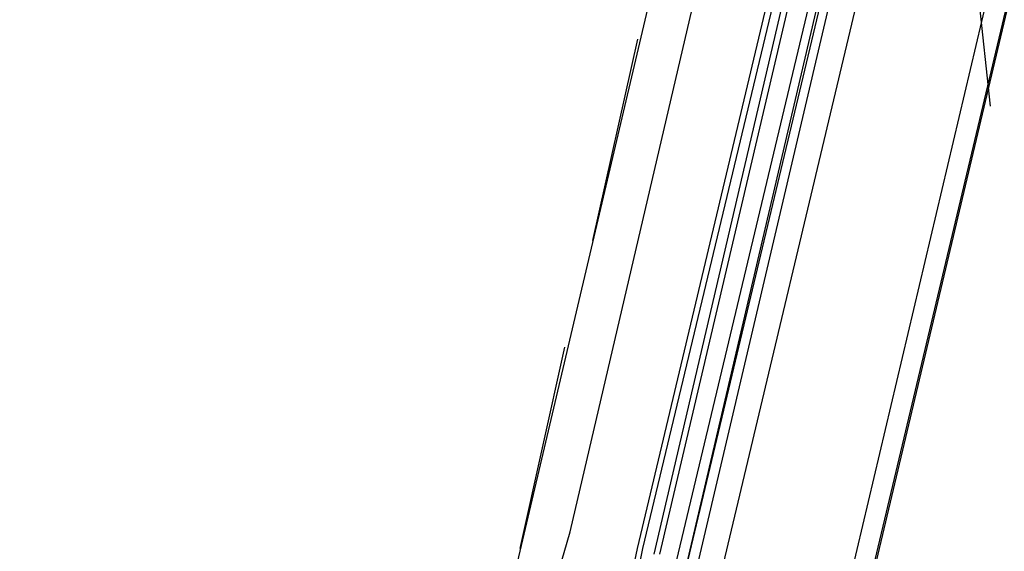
# Model space of a CAD drawing. Header units: feet. Extents: x -79 to 198, y -22 to 181.
# Tile 226 of 256: x 129.96 to 132.3, y 118.65 to 119.92. Entities that reach past the tile are written whole.
import ezdxf

# ---------------------------------------------------------------- set-up
doc = ezdxf.new("R2010")
doc.units = ezdxf.units.FT
doc.layers.add('A-LINEA', color=7, linetype='CONTINUOUS')

msp = doc.modelspace()

# ---------------------------------------------------------------- linework, layer by layer
at = {"layer": 'A-LINEA'}
for p, q in [((133.8267, 126.3511), (130.04, 110.4178)), ((132.7333, 125.3911), (131.0667, 118.3111)), ((133.4933, 125.2044), (131.8267, 118.1378)), ((131.2667, 118.6978), (131.9733, 121.7244)), ((131.4267, 118.6578), (132.1467, 121.6844)), ((131.44, 118.6578), (132.16, 121.6711)), ((131.4667, 118.6444), (132.1733, 121.6711)), ((131.48, 118.6444), (132.1867, 121.6578)), ((132.3467, 121.6311), (131.6267, 118.6044)), ((132.2133, 120.2044), (132.2667, 119.7111)), ((131.4267, 119.8711), (131.32, 119.3911)), ((131.2533, 119.1378), (131.1467, 118.6578)), ((131.24, 118.6044), (131.2667, 118.6978)), ((131.4133, 118.5911), (131.4267, 118.6578)), ((131.4267, 118.5911), (131.44, 118.6578))]:
    msp.add_line(p, q, dxfattribs=at)
for points in [[(124.3067, 145.1111), (120.72, 129.9644), (124.28, 129.1244), (124.16, 128.6311), (133.8267, 126.3511), (130.9867, 114.3778), (130.3867, 111.8711), (130.04, 110.4178), (135.96, 109.0178)], [(131.5733, 118.6311), (132.2933, 121.6978), (132.2933, 121.7111), (132.28, 121.7111), (131.5467, 118.6311), (132.2667, 121.7111), (132.2533, 121.7111), (131.52, 118.6311)]]:
    msp.add_lwpolyline(points, dxfattribs=at)

doc.saveas('drawing.dxf')
